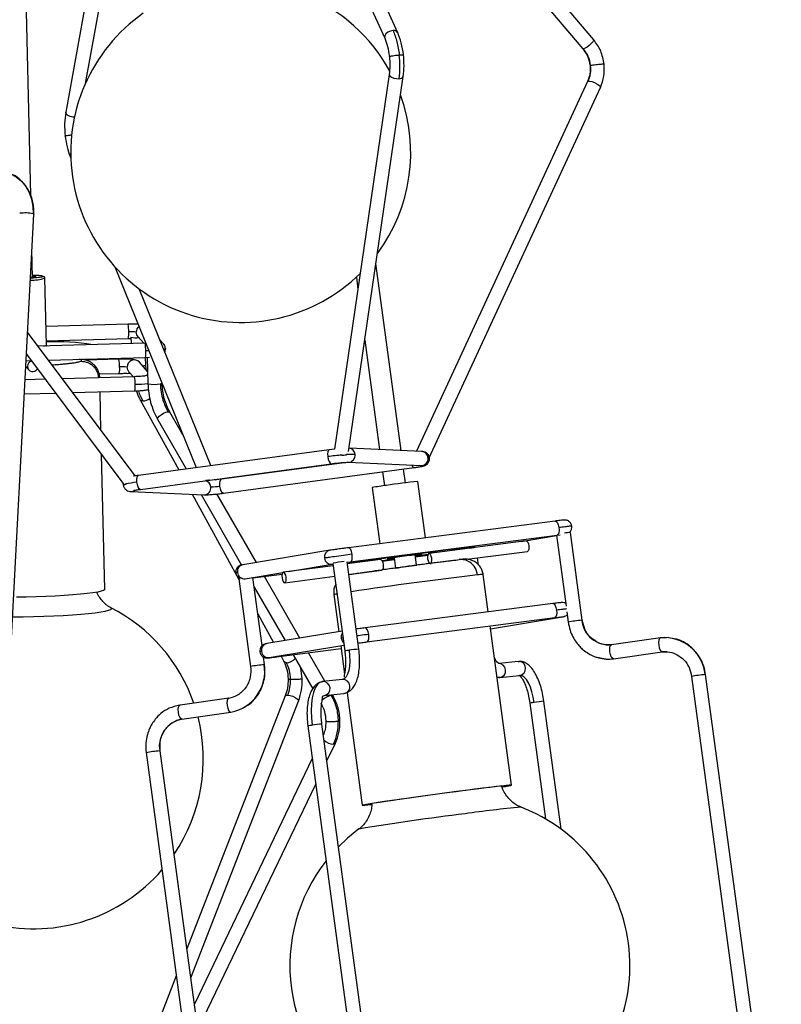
# Model space of a CAD drawing. Header units: millimetres. Extents: x 420 to 892, y 322 to 738.
# Tile 3 of 20: x 451 to 494, y 368 to 423. Entities that reach past the tile are written whole.
import ezdxf

# ---------------------------------------------------------------- set-up
doc = ezdxf.new("R2010")
doc.units = ezdxf.units.MM

msp = doc.modelspace()

# ---------------------------------------------------------------- linework, layer by layer
at = {"color": 7, "linetype": 'Continuous', "lineweight": 25}
for p, q in [((472.261, 422.593), (465.757, 436.978)), ((465.028, 436.649), (471.532, 422.263)), ((483.322, 422.175), (470.917, 436.832)), ((470.306, 436.315), (482.712, 421.658)), ((456.567, 434.813), (453.537, 418.084)), ((454.644, 419.708), (457.15, 433.541)), ((451.558, 413.402), (451.099, 432.958)), ((471.785, 420.218), (468.704, 399.061)), ((469.493, 398.927), (472.577, 420.103)), ((482.976, 419.816), (473.329, 398.943)), ((474.023, 398.538), (483.702, 419.48)), ((453.783, 415.58), (453.82, 415.49)), ((450.054, 380.52), (451.735, 412.334)), ((451.735, 412.335), (451.735, 412.334)), ((451.667, 408.759), (451.63, 410.335)), ((456.301, 409.363), (460.895, 398.021)), ((472.46, 398.983), (471.038, 409.537)), ((452.358, 408.715), (452.355, 408.721)), ((452.447, 404.927), (452.358, 408.715)), ((469.93, 408.775), (470.021, 408.102)), ((461.714, 398.131), (457.668, 408.121)), ((457.048, 406.115), (452.422, 405.983)), ((457.448, 397.55), (451.384, 405.675)), ((452.441, 405.184), (457.071, 405.315)), ((457.07, 405.315), (457.213, 405.318)), ((457.212, 405.375), (457.22, 405.018)), ((457.612, 405.411), (457.945, 405.039)), ((459.062, 404.99), (458.832, 405.247)), ((470.409, 405.217), (471.241, 399.039)), ((458.007, 405.041), (451.984, 404.87)), ((452.408, 404.882), (452.446, 404.924)), ((452.447, 404.927), (452.444, 404.921)), ((458.051, 405.043), (458.007, 405.041)), ((459.098, 404.943), (459.063, 404.989)), ((459.162, 404.735), (459.149, 404.828)), ((451.317, 404.426), (456.806, 397.071)), ((452.569, 404.086), (458.03, 404.241)), ((456.534, 404.138), (454.666, 404.085)), ((457.239, 404.219), (457.241, 404.123)), ((458.03, 404.241), (458.265, 404.251)), ((458.049, 403.804), (458.039, 404.241)), ((458.137, 404.246), (458.172, 402.752)), ((451.281, 403.726), (451.447, 403.54)), ((451.298, 404.05), (451.592, 404.058)), ((452.592, 404.055), (452.616, 404.063)), ((452.616, 404.063), (452.615, 404.087)), ((458.156, 403.452), (457.695, 403.967)), ((458.068, 403.55), (458.049, 403.804)), ((452.374, 403.01), (451.241, 402.978)), ((457.414, 403.153), (453.352, 403.038)), ((455.419, 403.306), (456.557, 403.338)), ((455.451, 403.097), (455.45, 403.103)), ((457.099, 403.434), (457.351, 403.151)), ((457.3, 403.209), (457.311, 403.15)), ((451.199, 402.176), (452.959, 402.226)), ((453.936, 402.254), (457.436, 402.354)), ((455.52, 400.132), (455.469, 402.298)), ((457.735, 401.852), (459.909, 397.888)), ((460.145, 399.873), (459.412, 401.147)), ((458.719, 400.748), (460.331, 397.945)), ((473.62, 398.929), (469.521, 399.118)), ((455.731, 391.141), (455.553, 398.751)), ((468.405, 399.029), (457.637, 397.583)), ((468.705, 399.065), (468.406, 399.029)), ((457.743, 396.791), (468.512, 398.236)), ((469.399, 398.318), (462.321, 397.368)), ((462.428, 396.575), (473.196, 398.021)), ((469.467, 398.319), (473.584, 398.13)), ((471.411, 397.781), (471.516, 396.999)), ((472.705, 397.159), (472.6, 397.941)), ((456.782, 397.103), (456.781, 397.041)), ((462.037, 397.333), (462.024, 397.365)), ((470.824, 396.891), (471.25, 393.726)), ((473.829, 394.06), (473.401, 397.238)), ((457.213, 396.675), (461.33, 396.486)), ((460.662, 396.516), (463.301, 391.706)), ((461.167, 396.493), (463.452, 392.521)), ((464.292, 392.666), (462.067, 396.533)), ((481.152, 395.005), (469.489, 393.499)), ((469.591, 392.706), (481.255, 394.212)), ((479.229, 393.85), (481.227, 394.181)), ((481.223, 394.208), (481.763, 390.2)), ((481.255, 394.212), (481.427, 394.234)), ((482.677, 389.405), (482.01, 394.36)), ((479.51, 393.886), (474.03, 393.178)), ((476.624, 393.535), (476.614, 393.613)), ((468.436, 393.352), (463.521, 392.538)), ((473.329, 392.527), (473.253, 393.092)), ((473.268, 392.979), (473.956, 393.068)), ((476.157, 392.848), (479.586, 393.291)), ((463.522, 392.538), (463.426, 392.519)), ((468.628, 392.481), (465.813, 392.117)), ((466.104, 392.155), (468.567, 392.562)), ((468.566, 392.562), (468.616, 392.57)), ((468.612, 392.605), (469.276, 387.67)), ((470.069, 387.777), (469.407, 392.696)), ((469.409, 392.681), (469.592, 392.706)), ((471.293, 392.825), (469.422, 392.583)), ((471.392, 392.737), (472.078, 392.826)), ((472.064, 392.931), (472.145, 392.327)), ((476.826, 392.519), (476.771, 392.927)), ((463.652, 391.749), (465.783, 392.102)), ((464.096, 391.795), (465.74, 392.007)), ((466.75, 388.393), (464.744, 391.879)), ((465.89, 391.522), (468.709, 391.886)), ((469.502, 391.989), (471.37, 392.23)), ((477.37, 389.871), (477.085, 391.983)), ((463.296, 391.746), (463.963, 386.791)), ((463.633, 391.745), (463.651, 391.749)), ((464.612, 387.969), (464.093, 391.822)), ((464.166, 391.28), (465.907, 388.253)), ((468.661, 390.849), (468.943, 388.756)), ((481.022, 390.343), (470.428, 388.975)), ((464.371, 389.756), (465.254, 388.145)), ((481.806, 389.88), (481.884, 389.298)), ((470.531, 388.181), (481.125, 389.55)), ((477.497, 388.923), (481.561, 389.595)), ((481.561, 389.595), (481.624, 389.607)), ((469.126, 388.786), (464.879, 388.083)), ((478.687, 380.091), (477.476, 389.079)), ((464.88, 388.083), (464.784, 388.064)), ((465.01, 387.294), (469.233, 387.993)), ((484.303, 388.013), (484.038, 388.014)), ((487.082, 388.408), (484.328, 388.023)), ((487.433, 388.418), (487.056, 388.398)), ((487.52, 388.423), (487.433, 388.418)), ((465.419, 387.335), (469.071, 387.807)), ((466.365, 387.458), (467.469, 385.539)), ((468.149, 385.96), (467.224, 387.569)), ((469.05, 387.963), (469.266, 386.361)), ((484.439, 387.231), (487.193, 387.616)), ((487.191, 387.616), (487.195, 387.616)), ((487.218, 387.626), (487.482, 387.625)), ((464.756, 386.897), (464.699, 387.323)), ((464.882, 387.276), (464.982, 387.283)), ((464.988, 387.29), (465.009, 387.294)), ((465.68, 387.369), (465.841, 387.076)), ((479.062, 387.08), (477.99, 386.97)), ((479.062, 387.08), (479.124, 387.081)), ((483.665, 387.283), (484.001, 387.216)), ((466.883, 386.111), (466.806, 386.691)), ((493.907, 354.629), (489.636, 386.34)), ((467.898, 385.898), (467.855, 385.886)), ((468.092, 385.948), (467.967, 385.916)), ((468.03, 385.947), (468.018, 385.946)), ((469.151, 386.063), (468.03, 385.947)), ((469.239, 386.096), (469.139, 386.061)), ((469.247, 386.101), (469.213, 386.063)), ((469.245, 386.124), (469.247, 386.101)), ((477.867, 386.181), (477.961, 386.169)), ((477.961, 386.169), (478.023, 386.169)), ((478.023, 386.169), (479.144, 386.285)), ((488.844, 386.234), (493.094, 354.674)), ((468.115, 385.152), (469.233, 385.267)), ((469.246, 385.268), (469.233, 385.267)), ((469.408, 385.307), (470.263, 378.957)), ((462.735, 385.001), (459.981, 384.616)), ((465.922, 385.133), (460.369, 370.861)), ((460.59, 369.222), (466.667, 384.843)), ((468.024, 385.119), (468.125, 385.153)), ((468.626, 385.131), (468.586, 385.2)), ((479.721, 384.724), (480.601, 378.187)), ((481.487, 377.603), (480.513, 384.831)), ((459.956, 384.606), (459.983, 384.616)), ((460.092, 383.824), (462.846, 384.209)), ((462.844, 384.209), (462.848, 384.209)), ((472.238, 351.98), (467.987, 383.544)), ((467.195, 383.437), (471.458, 351.774)), ((468.267, 381.464), (468.75, 382.47)), ((458.071, 381.928), (462.342, 350.216)), ((463.112, 350.489), (458.864, 382.034)), ((467.443, 381.595), (460.791, 367.726)), ((460.986, 366.281), (467.637, 380.15)), ((459.769, 369.32), (458.024, 364.834))]:
    msp.add_line(p, q, dxfattribs=at)
at = {"color": 8, "linetype": 'Continuous', "lineweight": 25}
for p, q in [((482.753, 421.654), (482.712, 421.658)), ((482.976, 419.816), (483.011, 419.839)), ((458.224, 404.617), (458.045, 404.611)), ((455.45, 403.097), (455.45, 403.103)), ((476.524, 393.5), (476.513, 393.508)), ((463.221, 392.096), (463.137, 392.079)), ((464.095, 391.806), (464.114, 391.825)), ((482.677, 389.405), (482.648, 389.403)), ((469.178, 388.402), (469.075, 388.386)), ((487.457, 387.627), (487.191, 387.616)), ((464.756, 386.897), (464.727, 386.895)), ((489.607, 386.338), (489.636, 386.34)), ((478.023, 386.169), (478.035, 386.171)), ((479.156, 386.286), (479.144, 386.285)), ((468.112, 385.152), (468.125, 385.153)), ((458.835, 382.032), (458.864, 382.034))]:
    msp.add_line(p, q, dxfattribs=at)
at = {"color": 8, "linetype": 'Continuous', "lineweight": 25, "flags": 128}
for points in [[(472, 422.698), (471.853, 422.665), (471.713, 422.597), (471.601, 422.503), (471.534, 422.397), (471.522, 422.296), (471.533, 422.262)], [(483.322, 422.175), (483.323, 422.175), (483.318, 422.131), (483.268, 422.054), (483.179, 421.957), (483.066, 421.853), (482.945, 421.759), (482.835, 421.69), (482.753, 421.654)], [(471.785, 420.218), (471.785, 420.202), (471.818, 420.13), (471.907, 420.062), (472.038, 420.009), (472.19, 419.979), (472.341, 419.977)], [(483.011, 419.839), (483.098, 419.84), (483.221, 419.811), (483.363, 419.758), (483.501, 419.688), (483.614, 419.611), (483.685, 419.541), (483.704, 419.486), (483.702, 419.48)], [(454.025, 417.805), (453.936, 417.811), (453.784, 417.845), (453.655, 417.906), (453.568, 417.982), (453.535, 418.064), (453.537, 418.084)], [(451.687, 412.353), (451.733, 412.338), (451.735, 412.335)], [(457.612, 405.411), (457.545, 405.515), (457.512, 405.667)], [(459.153, 404.716), (459.102, 404.698), (459.058, 404.688)], [(457.099, 403.434), (457.032, 403.538), (456.998, 403.69)], [(458.972, 402.77), (458.951, 402.76), (458.873, 402.748)], [(457.735, 401.851), (457.781, 401.807), (457.881, 401.782)], [(458.719, 400.748), (458.713, 400.765), (458.732, 400.833), (458.802, 400.918), (458.912, 401.008), (459.046, 401.088), (459.182, 401.148), (459.301, 401.176)], [(459.301, 401.176), (459.384, 401.17), (459.412, 401.147)], [(468.406, 399.029), (468.363, 399.001), (468.327, 398.918), (468.31, 398.79), (468.316, 398.639)], [(468.316, 398.639), (468.344, 398.487), (468.389, 398.356), (468.445, 398.268), (468.503, 398.236), (468.511, 398.236)], [(474.052, 398.563), (474.035, 398.573), (473.973, 398.58)], [(457.548, 397.194), (457.542, 397.345), (457.558, 397.472), (457.595, 397.556), (457.637, 397.583)], [(457.743, 396.791), (457.734, 396.79), (457.677, 396.823), (457.621, 396.911), (457.576, 397.041), (457.548, 397.194)], [(462.233, 396.978), (462.227, 397.13), (462.243, 397.257), (462.279, 397.341), (462.321, 397.368)], [(462.428, 396.575), (462.419, 396.575), (462.361, 396.608), (462.306, 396.696), (462.26, 396.826), (462.233, 396.978)], [(481.152, 395.005), (481.213, 394.985), (481.275, 394.907), (481.325, 394.784), (481.358, 394.634)], [(481.358, 394.634), (481.366, 394.481), (481.35, 394.346), (481.312, 394.252), (481.257, 394.212), (481.255, 394.212)], [(469.694, 393.128), (469.662, 393.277), (469.611, 393.401), (469.55, 393.478), (469.489, 393.499)], [(469.591, 392.706), (469.594, 392.706), (469.648, 392.746), (469.687, 392.84), (469.703, 392.974), (469.694, 393.128)], [(481.022, 390.343), (481.083, 390.322), (481.144, 390.245), (481.195, 390.122), (481.227, 389.972)], [(450.533, 389.589), (450.564, 389.589), (451.137, 389.596), (451.716, 389.609), (452.292, 389.627), (452.856, 389.65), (453.398, 389.678), (453.911, 389.711), (454.386, 389.747), (454.815, 389.787), (455.192, 389.83), (455.511, 389.874), (455.767, 389.92), (455.956, 389.966), (456.074, 390.012), (456.121, 390.057), (456.094, 390.101), (456.075, 390.112)], [(481.227, 389.972), (481.236, 389.818), (481.22, 389.684), (481.182, 389.59), (481.127, 389.55), (481.125, 389.55)], [(481.516, 389.591), (481.549, 389.594), (481.561, 389.595)], [(469.141, 388.674), (469.083, 388.541), (469.075, 388.386)], [(470.633, 388.604), (470.601, 388.753), (470.55, 388.876), (470.489, 388.954), (470.428, 388.975)], [(470.531, 388.181), (470.533, 388.182), (470.588, 388.222), (470.626, 388.316), (470.642, 388.45), (470.633, 388.604)], [(469.075, 388.386), (469.124, 388.238), (469.215, 388.123)], [(469.523, 387.708), (469.553, 387.398), (469.559, 387.097), (469.541, 386.817), (469.499, 386.569), (469.435, 386.362), (469.351, 386.205), (469.251, 386.104), (469.239, 386.096)], [(465.419, 387.335), (465.421, 387.336), (465.472, 387.371)], [(465.987, 387.006), (465.887, 387.031), (465.841, 387.076)], [(467.845, 385.88), (467.731, 385.771), (467.613, 385.581), (467.516, 385.33), (467.445, 385.026), (467.401, 384.677), (467.386, 384.295), (467.4, 383.89), (467.441, 383.476)], [(478.035, 386.171), (477.875, 386.191), (477.865, 386.195)], [(465.922, 385.133), (465.922, 385.134), (465.971, 385.172), (466.069, 385.182)], [(466.069, 385.182), (466.201, 385.162), (466.348, 385.116), (466.486, 385.05), (466.596, 384.975), (466.659, 384.902), (466.667, 384.843)], [(468.626, 385.131), (468.598, 385.154), (468.515, 385.16)], [(460.09, 383.823), (460.029, 383.848), (459.969, 383.929), (459.919, 384.054), (459.887, 384.205), (459.878, 384.357), (459.893, 384.489), (459.93, 384.58), (459.956, 384.606)], [(468.646, 382.414), (468.728, 382.443), (468.75, 382.47)]]:
    msp.add_lwpolyline(points, dxfattribs=at)
at = {"color": 7, "linetype": 'Continuous', "lineweight": 25, "flags": 128}
for points in [[(449.706, 414.759), (450.07, 414.72), (450.419, 414.609), (450.743, 414.43), (451.031, 414.189), (451.275, 413.892), (451.468, 413.549), (451.603, 413.171), (451.677, 412.768), (451.687, 412.353)], [(451.665, 408.838), (451.722, 408.833), (451.823, 408.819), (451.856, 408.802), (451.819, 408.784), (451.715, 408.765), (451.553, 408.748), (451.546, 408.748)], [(459.118, 404.541), (459.136, 404.581), (459.162, 404.723)], [(459.162, 404.735), (459.155, 404.716), (459.153, 404.716)], [(474.023, 398.538), (474.026, 398.555), (474.02, 398.576)], [(457.448, 397.55), (457.45, 397.544), (457.448, 397.528)], [(461.649, 397.315), (461.631, 397.308), (461.571, 397.282)], [(462.006, 397.319), (461.915, 397.348), (461.907, 397.349)], [(479.51, 393.886), (479.555, 393.871), (479.601, 393.812), (479.639, 393.72), (479.663, 393.608)], [(479.663, 393.608), (479.67, 393.493), (479.658, 393.392), (479.629, 393.321), (479.588, 393.291), (479.586, 393.291)], [(473.045, 393.065), (472.784, 393.031), (472.514, 392.995), (472.255, 392.959), (472.026, 392.926), (471.844, 392.899), (471.722, 392.879), (471.67, 392.869), (471.692, 392.868), (471.785, 392.878), (471.943, 392.896), (472.067, 392.911)], [(473.256, 393.071), (473.392, 393.091), (473.545, 393.115), (473.632, 393.13), (473.648, 393.135), (473.59, 393.131), (473.463, 393.117), (473.277, 393.095), (473.045, 393.065)], [(473.261, 393.031), (473.458, 393.058), (473.969, 393.129), (473.977, 393.13)], [(474.184, 392.9), (474.16, 393.012), (474.122, 393.105), (474.076, 393.163), (474.028, 393.178), (473.987, 393.148), (473.958, 393.078), (473.946, 392.977), (473.953, 392.862), (473.977, 392.749), (474.015, 392.657), (474.044, 392.615)], [(476.314, 393.473), (476.449, 393.496), (476.57, 393.519), (476.622, 393.533), (476.603, 393.538), (476.514, 393.532), (476.356, 393.518), (476.132, 393.494), (475.846, 393.461), (475.503, 393.42), (475.11, 393.372), (474.672, 393.317), (474.199, 393.256)], [(471.293, 392.825), (471.339, 392.809), (471.385, 392.751), (471.423, 392.659), (471.447, 392.546), (471.453, 392.431), (471.441, 392.331), (471.413, 392.26), (471.371, 392.23), (471.37, 392.23)], [(474.107, 392.583), (474.108, 392.584), (474.149, 392.614), (474.178, 392.684), (474.19, 392.785), (474.184, 392.9)], [(465.736, 391.8), (465.76, 391.688), (465.798, 391.596), (465.845, 391.538), (465.892, 391.522), (465.933, 391.552), (465.962, 391.623), (465.974, 391.723), (465.967, 391.839), (465.943, 391.951), (465.905, 392.043), (465.859, 392.102), (465.812, 392.117), (465.771, 392.087), (465.742, 392.016), (465.73, 391.916), (465.736, 391.8)], [(455.731, 391.141), (455.727, 391.127), (455.668, 391.083), (455.537, 391.039), (455.337, 390.995), (455.071, 390.951), (454.744, 390.909), (454.36, 390.87), (453.928, 390.833), (453.453, 390.8), (452.945, 390.771), (452.412, 390.746), (451.863, 390.727), (451.307, 390.713), (450.754, 390.705)], [(484.437, 387.23), (484.376, 387.255), (484.316, 387.336), (484.266, 387.461), (484.234, 387.611), (484.225, 387.764), (484.24, 387.896), (484.277, 387.987), (484.33, 388.023)], [(487.084, 388.409), (487.031, 388.372), (486.994, 388.282), (486.979, 388.15), (486.988, 387.997), (487.02, 387.846), (487.069, 387.721), (487.129, 387.64), (487.191, 387.616)], [(468.018, 385.946), (467.867, 385.894), (467.845, 385.88)], [(479.968, 384.762), (479.914, 385.07), (479.84, 385.364), (479.748, 385.632), (479.641, 385.865), (479.524, 386.053), (479.401, 386.189), (479.277, 386.268), (479.156, 386.286)], [(469.246, 385.268), (469.397, 385.32), (469.418, 385.335)], [(462.737, 385.002), (462.684, 384.966), (462.647, 384.875), (462.632, 384.743), (462.641, 384.59), (462.673, 384.439), (462.723, 384.314), (462.783, 384.233), (462.844, 384.209)], [(478.18, 379.997), (478.356, 380.025), (478.536, 380.057), (478.647, 380.078), (478.687, 380.091), (478.654, 380.094), (478.55, 380.087), (478.376, 380.07), (478.135, 380.044), (477.832, 380.009), (477.471, 379.966), (477.059, 379.915), (476.603, 379.858), (476.11, 379.795), (475.59, 379.727), (475.05, 379.656), (474.501, 379.582), (473.951, 379.508), (473.41, 379.434), (472.887, 379.361), (472.391, 379.291), (471.931, 379.225), (471.515, 379.165), (471.149, 379.11), (470.84, 379.062), (470.593, 379.023), (470.413, 378.992), (470.302, 378.97), (470.263, 378.957), (470.296, 378.955), (470.4, 378.962), (470.574, 378.978), (470.783, 379.001)], [(478.17, 379.999), (478.247, 380.011), (478.422, 380.042), (478.529, 380.063), (478.568, 380.075), (478.536, 380.078), (478.435, 380.071), (478.266, 380.055), (478.032, 380.029), (477.737, 379.996), (477.387, 379.954), (476.986, 379.904), (476.543, 379.849), (476.064, 379.787), (475.558, 379.721), (475.034, 379.652), (474.5, 379.581), (473.965, 379.508), (473.44, 379.436), (472.932, 379.366), (472.45, 379.298), (472.003, 379.234), (471.598, 379.175), (471.243, 379.122), (470.943, 379.075), (470.703, 379.037), (470.528, 379.007), (470.42, 378.986), (470.382, 378.973), (470.414, 378.971), (470.515, 378.978), (470.684, 378.994), (470.778, 379.004)], [(470.076, 377.619), (469.435, 377.101), (468.921, 376.614)]]:
    msp.add_lwpolyline(points, dxfattribs=at)
at = {"color": 7, "linetype": 'Continuous', "lineweight": 25}
for centre, radius, start, end in [((463.406, 415.807), 9.592, 28.6646, 67.7953), ((463.406, 415.807), 9.592, 124.9453, 314.6709), ((467.046, 420.698), 5.344, 352.2408, 6.6517), ((463.406, 415.807), 9.592, 323.5484, 19.8812), ((457.227, 404.032), 1.659, 80.136, 94.8882), ((457.502, 406.873), 1.521, 259.006, 275.904), ((452.914, 391.339), 13.786, 81.0635, 91.9597), ((451.673, 403.738), 0.301, 101.7984, 181.2681), ((451.67, 403.739), 0.299, 181.6002, 332.0003), ((456.714, 402.055), 1.659, 80.136, 94.8882), ((469.165, 399.355), 0.627, 254.0694, 295.5783), ((456.824, 397.331), 0.261, 266.0529, 313.6045), ((461.633, 401.027), 4.093, 271.2157, 278.432), ((472.924, 385.925), 11.165, 96.6711, 100.8393), ((476.72, 363.722), 33.68, 95.6553, 98.6976), ((482.664, 387.457), 6.934, 95.4145, 98.2203), ((503.113, 166.684), 228.409, 97.27253, 98.48278), ((471.12, 377.013), 15.813, 96.8114, 99.1204), ((434.744, 674.108), 283.703, 277.41539, 277.5605), ((474.828, 376.899), 15.66, 95.4737, 99.8653), ((463.419, 391.266), 0.495, 95.3106, 104.4511), ((451.704, 381.574), 9.592, 19.1818, 62.8904), ((484.176, 389.551), 1.535, 185.5188, 275.7515), ((487.311, 386.113), 2.307, 5.6112, 95.6591), ((462.425, 386.506), 2.335, 280.3439, 9.6117), ((484.151, 389.291), 2.081, 254.9248, 277.9022), ((460.367, 382.294), 1.554, 100.2582, 189.6974), ((451.704, 381.574), 9.592, 325.9327, 14.3446), ((466.055, 383.615), 2.856, 335.1427, 1.8949), ((475.771, 369.9), 9.592, 7.6695, 68.9181), ((475.771, 369.9), 9.592, 141.9187, 233.4204), ((451.704, 381.574), 9.592, 257.253, 319.1836), ((475.771, 369.9), 9.592, 239.7631, 7.6695)]:
    msp.add_arc(centre, radius, start, end, dxfattribs=at)
at = {"color": 8, "linetype": 'Continuous', "lineweight": 25}
for centre, radius, start, end in [((472.058, 422.464), 0.24, 32.0863, 103.9371), ((472.373, 420.201), 0.226, 261.8838, 334.3197), ((453.95, 415.632), 0.174, 140.6306, 197.2632), ((451.241, 410.041), 2.355, 79.065, 97.4176), ((451.594, 411.274), 2.67, 268.7987, 286.6194), ((455.538, 405.765), 1.55, 357.0588, 13.053), ((457.912, 405.676), 0.401, 127.8034, 181.2836), ((455.755, 405.555), 1.337, 349.6723, 5.5956), ((452.272, 405.241), 0.364, 275.2303, 298.2984), ((456.497, 404.691), 1.55, 357.0588, 13.053), ((458.766, 404.726), 0.397, 41.5846, 71.7132), ((455.024, 403.788), 1.55, 357.0588, 13.053), ((456.715, 404.481), 1.337, 349.6723, 5.5956), ((455.242, 403.578), 1.337, 349.6723, 5.5956), ((457.398, 403.7), 0.4, 41.9757, 181.4713), ((457.882, 404.255), 0.481, 268.3823, 290.3403), ((455.904, 402.803), 1.55, 357.0588, 13.053), ((458.172, 402.834), 0.401, 91.5679, 118.4255), ((456.121, 402.593), 1.337, 349.6723, 5.5956), ((457.171, 414.307), 11.587, 271.39, 274.9577), ((458.532, 404.541), 1.826, 258.6285, 280.7612), ((461.123, 403.545), 3.691, 198.9312, 208.5425), ((457.864, 402.448), 0.666, 271.462, 308.6006), ((469.476, 398.738), 0.382, 4.6007, 83.1817), ((470.894, 379.345), 19.466, 95.1747, 97.6104), ((469.817, 393.379), 5.39, 89.5857, 95.0565), ((469.469, 398.711), 0.392, 269.5295, 8.486), ((473.588, 398.52), 0.389, 269.2798, 8.8639), ((473.594, 398.55), 0.381, 4.5404, 85.9865), ((473.242, 398.193), 0.178, 192.5759, 254.8731), ((456.831, 397.001), 0.064, 97.6356, 141.2711), ((458.458, 389.738), 7.511, 96.9573, 102.02), ((461.335, 396.875), 0.389, 269.2798, 8.8639), ((461.338, 396.904), 0.383, 4.6583, 80.5775), ((457.228, 397.033), 0.359, 267.8926, 305.8093), ((468.514, 392.976), 0.384, 101.6543, 189.9422), ((463.599, 392.162), 0.384, 101.705, 189.9407), ((468.517, 392.94), 0.381, 184.6006, 277.5015), ((463.604, 392.13), 0.384, 185.0398, 277.1632), ((503.155, 165.669), 227.825, 96.64931, 98.46112), ((477.051, 390.206), 1.777, 88.8918, 98.947), ((468.943, 390.01), 0.885, 96.534, 108.5882), ((484.073, 376.181), 13.299, 96.1519, 99.473), ((464.957, 387.708), 0.384, 101.705, 189.9407), ((464.614, 387.226), 0.417, 94.7187, 107.8208), ((464.962, 387.675), 0.384, 185.0398, 277.1632), ((469.815, 384.995), 2.729, 96.131, 101.3795), ((471.332, 375.541), 12.3, 95.8949, 98.458), ((466.141, 373.757), 13.215, 96.1439, 99.4861), ((465.966, 387.687), 0.681, 271.7622, 319.7545), ((477.957, 386.564), 0.401, 281.24, 92.2931), ((479.075, 386.681), 0.403, 281.5709, 83.098), ((491.034, 373.105), 13.31, 96.1529, 99.4713), ((468.047, 385.547), 0.401, 281.24, 92.2931), ((469.167, 385.662), 0.401, 281.24, 92.2931), ((468.691, 384.209), 0.967, 100.4933, 135.3995), ((480.477, 380.626), 4.167, 97.0254, 100.4615), ((481.58, 374.16), 10.724, 95.7062, 98.646), ((469.055, 372.864), 10.733, 95.7078, 98.6451), ((467.733, 380.762), 2.729, 96.1313, 101.3792), ((468.641, 383.179), 0.765, 226.0794, 270.3927), ((460.261, 368.803), 13.306, 96.1525, 99.4719), ((484.27, 322.123), 56.951, 95.0866, 98.2806), ((492.984, 239.64), 139.867, 96.9465, 99.42653)]:
    msp.add_arc(centre, radius, start, end, dxfattribs=at)
at = {"color": 7, "linetype": 'Continuous', "lineweight": 25}
for points in [[(472, 422.698), (472.081, 422.493), (472.242, 422.083), (472.317, 421.572), (472.354, 421.317)], [(483.15, 420.727), (483.118, 420.897), (483.053, 421.238), (482.853, 421.516), (482.753, 421.654)], [(483.011, 419.839), (483.064, 419.98), (483.17, 420.262), (483.157, 420.572), (483.15, 420.727)], [(466.22, 386.072), (466.206, 386.244), (466.179, 386.586), (466.051, 386.866), (465.987, 387.006)], [(466.069, 385.182), (466.115, 385.323), (466.208, 385.606), (466.216, 385.917), (466.22, 386.072)], [(468.515, 385.16), (468.624, 384.936), (468.843, 384.487), (468.887, 383.969), (468.909, 383.709)]]:
    msp.add_open_spline(points, degree=3, dxfattribs=at)
for points, knots in [([(472.589, 421.322), (472.555, 421.554), (472.487, 422.021), (472.337, 422.401), (472.262, 422.592)], [0, 0, 0, 0, 0.497769, 1, 1, 1, 1]), ([(471.532, 422.263), (471.591, 422.113), (471.71, 421.81), (471.766, 421.426), (471.794, 421.233)], [0, 0, 0, 0, 0.497322, 1, 1, 1, 1]), ([(483.91, 420.801), (483.863, 421.054), (483.767, 421.558), (483.471, 421.97), (483.322, 422.175)], [0, 0, 0, 0, 0.499737, 1, 1, 1, 1]), ([(482.712, 421.658), (482.813, 421.517), (483.017, 421.235), (483.082, 420.887), (483.115, 420.713)], [0, 0, 0, 0, 0.499618, 1, 1, 1, 1]), ([(471.794, 421.233), (471.809, 421.056), (471.837, 420.702), (471.803, 420.379), (471.785, 420.218)], [0, 0, 0, 0, 0.501305, 1, 1, 1, 1]), ([(472.577, 420.103), (472.598, 420.298), (472.64, 420.689), (472.606, 421.111), (472.589, 421.322)], [0, 0, 0, 0, 0.501096, 1, 1, 1, 1]), ([(483.15, 420.727), (483.173, 420.732), (483.222, 420.742), (483.355, 420.762), (483.517, 420.782), (483.679, 420.798), (483.815, 420.807), (483.898, 420.808), (483.921, 420.801), (483.89, 420.792), (483.876, 420.788)], [0, 0, 0, 0, 0.113095, 0.234292, 0.373114, 0.5, 0.626886, 0.765708, 0.886905, 1, 1, 1, 1]), ([(483.703, 419.482), (483.782, 419.692), (483.94, 420.112), (483.92, 420.572), (483.91, 420.801)], [0, 0, 0, 0, 0.500515, 1, 1, 1, 1]), ([(483.115, 420.713), (483.122, 420.556), (483.136, 420.241), (483.028, 419.956), (482.975, 419.814)], [0, 0, 0, 0, 0.500751, 1, 1, 1, 1]), ([(453.537, 418.084), (453.508, 417.871), (453.449, 417.445), (453.486, 416.973), (453.504, 416.738)], [0, 0, 0, 0, 0.50142, 1, 1, 1, 1]), ([(453.504, 416.738), (453.534, 416.53), (453.594, 416.112), (453.72, 415.758), (453.783, 415.581)], [0, 0, 0, 0, 0.4982013, 1, 1, 1, 1]), ([(451.735, 412.335), (451.733, 412.532), (451.73, 412.845), (451.622, 413.268), (451.482, 413.615), (451.272, 413.956), (450.988, 414.263), (450.701, 414.486), (450.497, 414.566), (450.426, 414.594)], [0, 0, 0, 0, 0.202663, 0.322819, 0.455369, 0.599394, 0.753052, 0.91355, 1, 1, 1, 1]), ([(452.253, 408.818), (452.236, 408.826), (452.198, 408.845), (452.015, 408.863), (451.821, 408.873), (451.706, 408.875), (451.664, 408.876)], [0, 0, 0, 0, 0.291566, 0.660371, 0.876197, 1, 1, 1, 1]), ([(452.253, 408.818), (452.267, 408.817), (452.296, 408.815), (452.317, 408.796), (452.327, 408.787)], [0, 0, 0, 0, 0.508799, 1, 1, 1, 1]), ([(452.358, 408.712), (452.357, 408.725), (452.355, 408.752), (452.337, 408.776), (452.328, 408.788)], [0, 0, 0, 0, 0.504637, 1, 1, 1, 1]), ([(457.62, 406.108), (457.578, 406.112), (457.475, 406.12), (457.273, 406.119), (457.123, 406.116), (457.048, 406.115)], [0, 0, 0, 0, 0.250815, 0.625451, 1, 1, 1, 1]), ([(459.153, 404.715), (459.153, 404.763), (459.154, 404.86), (459.093, 404.946), (459.062, 404.989)], [0, 0, 0, 0, 0.49875, 1, 1, 1, 1]), ([(459.114, 404.551), (459.122, 404.568), (459.147, 404.619), (459.151, 404.677), (459.153, 404.715)], [0, 0, 0, 0, 0.330846, 1, 1, 1, 1]), ([(455.449, 403.102), (455.449, 403.114), (455.451, 403.206), (455.414, 403.377), (455.321, 403.596), (455.183, 403.78), (455.023, 403.919), (454.86, 404.015), (454.694, 404.081), (454.562, 404.118), (454.473, 404.134), (454.44, 404.139)], [0, 0, 0, 0, 0.0186263, 0.1409252, 0.2633675, 0.3842415, 0.4997898, 0.6116022, 0.7316301, 0.9022371, 1, 1, 1, 1]), ([(457.414, 404.097), (457.388, 404.104), (457.274, 404.134), (457.042, 404.139), (456.761, 404.143), (456.61, 404.139), (456.534, 404.138)], [0, 0, 0, 0, 0.127157, 0.546676, 0.773364, 1, 1, 1, 1]), ([(456.557, 403.338), (456.614, 403.339), (456.73, 403.342), (456.89, 403.343), (457.023, 403.342), (457.114, 403.343), (457.16, 403.345), (457.161, 403.353), (457.162, 403.356)], [0, 0, 0, 0, 0.198856, 0.397534, 0.588715, 0.766381, 0.92706, 1, 1, 1, 1]), ([(457.981, 403.185), (457.981, 403.185), (457.982, 403.188), (457.947, 403.184), (457.849, 403.175), (457.665, 403.162), (457.502, 403.156), (457.414, 403.153)], [0, 0, 0, 0, 0.016595, 0.171438, 0.391818, 0.674468, 1, 1, 1, 1]), ([(458.172, 402.752), (458.182, 402.576), (458.203, 402.222), (458.316, 401.7), (458.482, 401.198), (458.64, 400.897), (458.719, 400.748)], [0, 0, 0, 0, 0.247882, 0.499343, 0.751136, 1, 1, 1, 1]), ([(458.873, 402.748), (458.883, 402.593), (458.903, 402.281), (459.028, 401.735), (459.197, 401.388), (459.301, 401.176)], [0, 0, 0, 0, 0.278706, 0.561002, 1, 1, 1, 1]), ([(459.412, 401.147), (459.349, 401.267), (459.222, 401.509), (459.088, 401.914), (458.997, 402.338), (458.98, 402.627), (458.972, 402.77)], [0, 0, 0, 0, 0.247777, 0.499192, 0.751015, 1, 1, 1, 1]), ([(457.436, 402.354), (457.535, 402.357), (457.722, 402.364), (457.993, 402.384), (458.125, 402.408), (458.2, 402.421)], [0, 0, 0, 0, 0.326317, 0.621698, 1, 1, 1, 1]), ([(457.513, 402.357), (457.52, 402.331), (457.577, 402.147), (457.662, 401.988), (457.735, 401.851)], [0, 0, 0, 0, 0.137587, 1, 1, 1, 1]), ([(473.196, 398.021), (473.282, 398.033), (473.445, 398.056), (473.656, 398.096), (473.758, 398.122), (473.83, 398.155), (473.874, 398.18), (473.954, 398.241), (474.021, 398.343), (474.055, 398.46), (474.053, 398.528), (474.052, 398.563)], [0, 0, 0, 0, 0.1971229, 0.3716854, 0.6054411, 0.6370136, 0.6641018, 0.7411396, 0.8553909, 0.9252396, 1, 1, 1, 1]), ([(474.052, 398.563), (474.046, 398.593), (474.036, 398.654), (473.995, 398.735), (473.941, 398.803), (473.858, 398.87), (473.746, 398.918), (473.659, 398.926), (473.618, 398.93)], [0, 0, 0, 0, 0.134267, 0.269981, 0.404135, 0.534359, 0.777652, 1, 1, 1, 1]), ([(468.511, 398.236), (468.606, 398.248), (468.751, 398.266), (468.949, 398.287), (469.095, 398.301), (469.225, 398.311), (469.369, 398.32), (469.43, 398.32), (469.469, 398.319)], [0, 0, 0, 0, 0.244258, 0.374456, 0.506536, 0.637736, 0.765347, 1, 1, 1, 1]), ([(457.637, 397.584), (457.547, 397.571), (457.447, 397.558), (457.372, 397.544), (457.365, 397.542)], [0, 0, 0, 0, 0.900447, 1, 1, 1, 1]), ([(456.781, 397.041), (456.787, 397.011), (456.797, 396.95), (456.838, 396.869), (456.892, 396.801), (456.975, 396.734), (457.087, 396.686), (457.174, 396.678), (457.215, 396.675)], [0, 0, 0, 0, 0.134267, 0.269981, 0.404135, 0.534359, 0.777652, 1, 1, 1, 1]), ([(461.595, 397.293), (461.561, 397.291), (461.492, 397.286), (461.454, 397.286), (461.434, 397.286)], [0, 0, 0, 0, 0.491903, 1, 1, 1, 1]), ([(462.322, 397.368), (462.227, 397.356), (462.113, 397.341), (461.998, 397.329), (461.979, 397.327)], [0, 0, 0, 0, 0.827971, 1, 1, 1, 1]), ([(457.369, 396.734), (457.368, 396.734), (457.364, 396.73), (457.415, 396.741), (457.531, 396.761), (457.668, 396.78), (457.743, 396.791)], [0, 0, 0, 0, 0.052333, 0.290166, 0.61255, 1, 1, 1, 1]), ([(461.332, 396.485), (461.384, 396.485), (461.464, 396.484), (461.638, 396.494), (461.79, 396.506), (461.955, 396.521), (462.173, 396.543), (462.328, 396.563), (462.427, 396.575)], [0, 0, 0, 0, 0.2437836, 0.3738402, 0.5058621, 0.6370944, 0.7648315, 1, 1, 1, 1]), ([(481.663, 395.063), (481.655, 395.064), (481.64, 395.064), (481.524, 395.052), (481.359, 395.032), (481.219, 395.014), (481.152, 395.005)], [0, 0, 0, 0, 0.257982, 0.51825, 0.768833, 1, 1, 1, 1]), ([(482.085, 394.718), (482.073, 394.768), (482.054, 394.844), (481.991, 394.931), (481.93, 394.987), (481.86, 395.029), (481.761, 395.065), (481.685, 395.063), (481.635, 395.061)], [0, 0, 0, 0, 0.2435102, 0.3735691, 0.5055848, 0.6367871, 0.7645031, 1, 1, 1, 1]), ([(481.938, 394.353), (481.941, 394.355), (481.967, 394.373), (482.006, 394.418), (482.05, 394.487), (482.088, 394.587), (482.086, 394.666), (482.085, 394.718)], [0, 0, 0, 0, 0.025431, 0.226068, 0.428014, 0.627047, 1, 1, 1, 1]), ([(469.694, 393.128), (469.531, 393.106), (469.191, 393.062), (468.698, 392.994), (468.329, 392.94), (468.199, 392.92), (468.136, 392.91)], [0, 0, 0, 0, 0.270261, 0.562429, 0.789736, 1, 1, 1, 1]), ([(469.489, 393.499), (469.392, 393.486), (469.244, 393.467), (469.033, 393.438), (468.874, 393.416), (468.729, 393.396), (468.563, 393.372), (468.487, 393.359), (468.437, 393.352)], [0, 0, 0, 0, 0.238663, 0.367353, 0.498919, 0.630631, 0.759748, 1, 1, 1, 1]), ([(463.473, 392.528), (463.424, 392.517), (463.349, 392.499), (463.264, 392.438), (463.207, 392.379), (463.163, 392.308), (463.125, 392.208), (463.127, 392.129), (463.128, 392.078)], [0, 0, 0, 0, 0.23518, 0.362769, 0.493893, 0.625898, 0.756031, 1, 1, 1, 1]), ([(469.602, 391.993), (469.609, 391.995), (469.631, 392), (469.724, 392.016), (469.908, 392.046), (470.252, 392.099), (470.816, 392.182), (471.513, 392.281), (472.285, 392.387), (472.941, 392.476), (473.438, 392.542), (473.784, 392.587), (474.105, 392.629), (474.424, 392.669), (474.733, 392.708), (475.022, 392.744), (475.295, 392.777), (475.538, 392.805), (475.664, 392.818), (475.723, 392.824)], [0, 0, 0, 0, 0.017223, 0.05758, 0.099827, 0.189301, 0.284121, 0.38186, 0.479599, 0.574419, 0.620023, 0.664038, 0.706285, 0.746642, 0.796468, 0.84371, 0.888281, 0.947583, 1, 1, 1, 1]), ([(476.775, 391.962), (476.739, 392.1), (476.666, 392.387), (476.373, 392.685), (476.039, 392.835), (475.826, 392.828), (475.723, 392.824)], [0, 0, 0, 0, 0.270261, 0.562429, 0.789736, 1, 1, 1, 1]), ([(477.084, 391.982), (477.083, 391.994), (477.074, 392.085), (477.02, 392.249), (476.898, 392.463), (476.72, 392.644), (476.518, 392.765), (476.339, 392.824), (476.206, 392.846), (476.108, 392.852), (476.019, 392.851), (475.933, 392.845), (475.844, 392.837), (475.763, 392.829), (475.751, 392.828)], [0, 0, 0, 0, 0.014471, 0.109184, 0.204097, 0.308022, 0.40905, 0.48441, 0.536259, 0.581576, 0.640236, 0.775991, 0.967564, 1, 1, 1, 1]), ([(463.128, 392.078), (463.14, 392.028), (463.159, 391.951), (463.223, 391.864), (463.283, 391.809), (463.338, 391.774), (463.372, 391.763), (463.38, 391.76)], [0, 0, 0, 0, 0.359789, 0.551771, 0.746549, 0.940054, 1, 1, 1, 1]), ([(468.769, 391.436), (468.745, 391.39), (468.684, 391.272), (468.646, 391.07), (468.658, 390.921), (468.664, 390.852)], [0, 0, 0, 0, 0.258928, 0.657869, 1, 1, 1, 1]), ([(456.075, 390.112), (456.036, 390.133), (455.96, 390.174), (455.815, 390.28), (455.656, 390.425), (455.486, 390.63), (455.356, 390.824), (455.306, 390.958), (455.293, 390.993)], [0, 0, 0, 0, 0.152765, 0.297436, 0.46929, 0.676259, 0.916665, 1, 1, 1, 1]), ([(481.532, 390.401), (481.525, 390.401), (481.51, 390.402), (481.394, 390.389), (481.229, 390.37), (481.089, 390.352), (481.022, 390.343)], [0, 0, 0, 0, 0.257982, 0.51825, 0.768833, 1, 1, 1, 1]), ([(481.742, 390.356), (481.737, 390.359), (481.71, 390.376), (481.63, 390.401), (481.554, 390.4), (481.504, 390.399)], [0, 0, 0, 0, 0.06926, 0.396535, 1, 1, 1, 1]), ([(481.61, 389.605), (481.658, 389.617), (481.732, 389.636), (481.803, 389.682), (481.825, 389.706), (481.829, 389.71)], [0, 0, 0, 0, 0.600733, 0.926599, 1, 1, 1, 1]), ([(481.125, 389.55), (481.189, 389.558), (481.321, 389.575), (481.472, 389.593), (481.57, 389.604), (481.577, 389.603), (481.58, 389.603)], [0, 0, 0, 0, 0.245953, 0.508888, 0.778197, 1, 1, 1, 1]), ([(481.884, 389.298), (481.913, 389.147), (481.968, 388.856), (482.134, 388.471), (482.326, 388.162), (482.525, 387.923), (482.75, 387.709), (483.052, 387.498), (483.369, 387.332), (483.594, 387.295), (483.665, 387.283)], [0, 0, 0, 0, 0.1581584, 0.3030984, 0.4298459, 0.5350621, 0.628424, 0.7568297, 0.9233954, 1, 1, 1, 1]), ([(483.489, 388.193), (483.363, 388.272), (483.087, 388.445), (482.795, 388.883), (482.716, 389.235), (482.677, 389.405)], [0, 0, 0, 0, 0.30606, 0.665216, 1, 1, 1, 1]), ([(470.428, 388.975), (470.332, 388.962), (470.183, 388.943), (470.007, 388.919), (469.936, 388.909), (469.917, 388.906)], [0, 0, 0, 0, 0.575002, 0.885049, 1, 1, 1, 1]), ([(464.831, 388.074), (464.782, 388.062), (464.708, 388.044), (464.622, 387.983), (464.565, 387.924), (464.521, 387.853), (464.483, 387.753), (464.485, 387.674), (464.486, 387.623)], [0, 0, 0, 0, 0.23518, 0.362769, 0.493893, 0.625898, 0.756031, 1, 1, 1, 1]), ([(470.024, 388.114), (470.044, 388.116), (470.114, 388.126), (470.289, 388.15), (470.435, 388.169), (470.531, 388.181)], [0, 0, 0, 0, 0.1219188, 0.4288564, 1, 1, 1, 1]), ([(484.038, 388.014), (483.869, 388.032), (483.672, 388.054), (483.512, 388.175), (483.489, 388.193)], [0, 0, 0, 0, 0.856546, 1, 1, 1, 1]), ([(489.636, 386.34), (489.608, 386.492), (489.553, 386.783), (489.387, 387.168), (489.195, 387.477), (488.996, 387.715), (488.771, 387.93), (488.469, 388.141), (488.169, 388.301), (487.961, 388.336), (487.908, 388.345)], [0, 0, 0, 0, 0.161187, 0.308903, 0.438078, 0.54531, 0.64046, 0.771324, 0.94108, 1, 1, 1, 1]), ([(464.486, 387.623), (464.498, 387.573), (464.517, 387.496), (464.581, 387.41), (464.641, 387.354), (464.712, 387.312), (464.811, 387.276), (464.888, 387.278), (464.938, 387.28)], [0, 0, 0, 0, 0.243842, 0.373955, 0.505963, 0.637108, 0.764733, 1, 1, 1, 1]), ([(469.276, 387.67), (469.29, 387.549), (469.317, 387.309), (469.324, 386.973), (469.31, 386.683), (469.279, 386.399), (469.234, 386.236), (469.238, 386.195), (469.239, 386.194)], [0, 0, 0, 0, 0.182589, 0.363553, 0.537968, 0.701838, 0.988383, 1, 1, 1, 1]), ([(469.408, 385.328), (469.462, 385.354), (469.578, 385.412), (469.729, 385.561), (469.869, 385.772), (469.987, 386.057), (470.073, 386.415), (470.118, 386.835), (470.121, 387.299), (470.086, 387.617), (470.069, 387.777)], [0, 0, 0, 0, 0.082302, 0.179362, 0.290948, 0.416109, 0.552978, 0.698624, 0.849135, 1, 1, 1, 1]), ([(487.482, 387.625), (487.652, 387.607), (487.849, 387.585), (488.009, 387.464), (488.031, 387.446)], [0, 0, 0, 0, 0.856546, 1, 1, 1, 1]), ([(488.031, 387.446), (488.158, 387.367), (488.434, 387.194), (488.726, 386.756), (488.805, 386.404), (488.844, 386.234)], [0, 0, 0, 0, 0.30606, 0.665216, 1, 1, 1, 1]), ([(463.628, 384.502), (463.728, 384.559), (463.959, 384.69), (464.224, 384.974), (464.431, 385.268), (464.582, 385.56), (464.706, 385.909), (464.794, 386.37), (464.769, 386.713), (464.756, 386.897)], [0, 0, 0, 0, 0.126627, 0.292065, 0.416134, 0.51245, 0.642108, 0.807428, 1, 1, 1, 1]), ([(464.982, 387.283), (465.005, 387.285), (465.052, 387.29), (465.155, 387.302), (465.277, 387.317), (465.372, 387.329), (465.419, 387.335)], [0, 0, 0, 0, 0.2484521, 0.5011741, 0.7533005, 1, 1, 1, 1]), ([(465.841, 387.076), (465.908, 386.931), (466.041, 386.64), (466.069, 386.275), (466.083, 386.092)], [0, 0, 0, 0, 0.496884, 1, 1, 1, 1]), ([(478.003, 386.966), (477.983, 386.964), (477.95, 386.961), (477.851, 387.067), (477.776, 387.169), (477.729, 387.268), (477.717, 387.295)], [0, 0, 0, 0, 0.396542, 0.635289, 0.901463, 1, 1, 1, 1]), ([(480.513, 384.831), (480.49, 384.978), (480.442, 385.28), (480.324, 385.72), (480.17, 386.13), (479.986, 386.485), (479.78, 386.764), (479.562, 386.956), (479.343, 387.068), (479.195, 387.077), (479.124, 387.081)], [0, 0, 0, 0, 0.125068, 0.255426, 0.388466, 0.521281, 0.65103, 0.775243, 0.892004, 1, 1, 1, 1]), ([(463.963, 386.791), (463.971, 386.585), (463.982, 386.27), (463.848, 385.872), (463.692, 385.59), (463.484, 385.352), (463.169, 385.108), (462.891, 385.037), (462.71, 384.991)], [0, 0, 0, 0, 0.240758, 0.369956, 0.501652, 0.633125, 0.76167, 1, 1, 1, 1]), ([(466.083, 386.092), (466.079, 385.924), (466.071, 385.587), (465.971, 385.284), (465.922, 385.133)], [0, 0, 0, 0, 0.50122, 1, 1, 1, 1]), ([(466.667, 384.843), (466.734, 385.045), (466.866, 385.449), (466.877, 385.89), (466.883, 386.111)], [0, 0, 0, 0, 0.5009286, 1, 1, 1, 1]), ([(467.855, 385.886), (467.802, 385.86), (467.686, 385.803), (467.535, 385.654), (467.394, 385.442), (467.277, 385.157), (467.191, 384.8), (467.146, 384.379), (467.142, 383.915), (467.177, 383.597), (467.195, 383.437)], [0, 0, 0, 0, 0.082302, 0.179362, 0.290948, 0.416109, 0.552978, 0.698624, 0.849135, 1, 1, 1, 1]), ([(479.082, 386.284), (479.102, 386.285), (479.134, 386.287), (479.234, 386.185), (479.333, 386.038), (479.445, 385.808), (479.557, 385.5), (479.656, 385.131), (479.699, 384.86), (479.721, 384.724)], [0, 0, 0, 0, 0.184996, 0.296377, 0.420553, 0.556291, 0.700884, 0.850346, 1, 1, 1, 1]), ([(467.933, 384.732), (468.009, 384.575), (468.162, 384.262), (468.193, 383.896), (468.209, 383.713)], [0, 0, 0, 0, 0.49871, 1, 1, 1, 1]), ([(467.987, 383.544), (467.974, 383.665), (467.946, 383.905), (467.939, 384.241), (467.953, 384.53), (467.986, 384.819), (468.035, 385.017), (468.023, 385.07), (468.019, 385.09)], [0, 0, 0, 0, 0.156515, 0.311636, 0.461144, 0.601613, 0.847238, 1, 1, 1, 1]), ([(469.008, 383.732), (468.987, 383.981), (468.944, 384.48), (468.732, 384.914), (468.626, 385.131)], [0, 0, 0, 0, 0.499056, 1, 1, 1, 1]), ([(459.956, 384.606), (459.757, 384.56), (459.381, 384.472), (458.922, 384.174), (458.602, 383.853), (458.397, 383.557), (458.245, 383.265), (458.121, 382.916), (458.033, 382.455), (458.058, 382.112), (458.071, 381.928)], [0, 0, 0, 0, 0.173942, 0.328695, 0.455856, 0.55122, 0.625252, 0.724912, 0.851982, 1, 1, 1, 1]), ([(458.864, 382.034), (458.857, 382.24), (458.845, 382.555), (458.98, 382.953), (459.135, 383.235), (459.343, 383.473), (459.658, 383.717), (459.937, 383.788), (460.118, 383.834)], [0, 0, 0, 0, 0.240758, 0.369956, 0.501652, 0.633125, 0.76167, 1, 1, 1, 1]), ([(468.209, 383.713), (468.205, 383.55), (468.198, 383.273), (468.107, 383.036), (468.069, 382.938)], [0, 0, 0, 0, 0.586586, 1, 1, 1, 1]), ([(468.75, 382.47), (468.829, 382.667), (468.986, 383.059), (469.001, 383.508), (469.008, 383.732)], [0, 0, 0, 0, 0.501631, 1, 1, 1, 1]), ([(479.221, 378.85), (479.172, 378.871), (479.035, 378.929), (478.816, 379.068), (478.574, 379.28), (478.36, 379.546), (478.208, 379.815), (478.151, 379.997), (478.129, 380.068)], [0, 0, 0, 0, 0.095915, 0.265577, 0.457833, 0.663115, 0.868148, 1, 1, 1, 1]), ([(470.807, 379.082), (470.806, 379.028), (470.802, 378.869), (470.747, 378.601), (470.628, 378.287), (470.458, 378.001), (470.269, 377.774), (470.133, 377.664), (470.076, 377.619)], [0, 0, 0, 0, 0.095086, 0.282352, 0.480649, 0.687506, 0.869604, 1, 1, 1, 1])]:
    msp.add_open_spline(points, degree=3, knots=knots, dxfattribs=at)
at = {"color": 8, "linetype": 'Continuous', "lineweight": 25}
for points, knots in [([(471.797, 421.233), (471.796, 421.233), (471.784, 421.235), (471.824, 421.246), (471.915, 421.265), (472.058, 421.286), (472.216, 421.305), (472.309, 421.313), (472.354, 421.317)], [0, 0, 0, 0, 0.013178, 0.212918, 0.412658, 0.631186, 0.821969, 1, 1, 1, 1]), ([(472.354, 421.317), (472.395, 421.32), (472.479, 421.327), (472.57, 421.329), (472.581, 421.324), (472.587, 421.321)], [0, 0, 0, 0, 0.310607, 0.643463, 1, 1, 1, 1]), ([(483.119, 420.714), (483.118, 420.714), (483.11, 420.716), (483.131, 420.722), (483.15, 420.727)], [0, 0, 0, 0, 0.125605, 1, 1, 1, 1]), ([(453.506, 416.739), (453.505, 416.739), (453.493, 416.741), (453.533, 416.752), (453.624, 416.77), (453.754, 416.789), (453.847, 416.8), (453.882, 416.804)], [0, 0, 0, 0, 0.018531, 0.279649, 0.540767, 0.826446, 1, 1, 1, 1]), ([(452.253, 408.818), (452.251, 408.809), (452.247, 408.79), (452.107, 408.762), (451.908, 408.739), (451.73, 408.723), (451.595, 408.716), (451.544, 408.713)], [0, 0, 0, 0, 0.232477, 0.526539, 0.698626, 0.885281, 1, 1, 1, 1]), ([(454.379, 404.032), (454.393, 404.039), (454.423, 404.055), (454.431, 404.079), (454.413, 404.106), (454.352, 404.125), (454.316, 404.136)], [0, 0, 0, 0, 0.207402, 0.428496, 0.663175, 1, 1, 1, 1]), ([(452.767, 403.821), (452.8, 403.823), (452.935, 403.831), (453.15, 403.848), (453.429, 403.873), (453.688, 403.9), (453.918, 403.929), (454.121, 403.962), (454.285, 403.996), (454.349, 404.02), (454.379, 404.032)], [0, 0, 0, 0, 0.038032, 0.159001, 0.274555, 0.417222, 0.552491, 0.680112, 0.849915, 1, 1, 1, 1]), ([(454.379, 404.032), (454.519, 404.016), (454.811, 403.982), (455.147, 403.715), (455.34, 403.398), (455.367, 403.188), (455.378, 403.095)], [0, 0, 0, 0, 0.279462, 0.581577, 0.816622, 1, 1, 1, 1]), ([(482.078, 394.717), (482.08, 394.717), (482.119, 394.725), (481.982, 394.711), (481.716, 394.68), (481.474, 394.649), (481.358, 394.634)], [0, 0, 0, 0, 0.0261391, 0.4160472, 0.7193962, 1, 1, 1, 1]), ([(481.784, 390.041), (481.716, 390.033), (481.574, 390.016), (481.345, 389.987), (481.227, 389.972)], [0, 0, 0, 0, 0.4860685, 1, 1, 1, 1]), ([(470.633, 388.604), (470.468, 388.582), (470.245, 388.553), (470.026, 388.523), (469.97, 388.515)], [0, 0, 0, 0, 0.73966, 1, 1, 1, 1]), ([(464.983, 387.285), (464.987, 387.284), (465.004, 387.282), (465.019, 387.291), (465.031, 387.298)], [0, 0, 0, 0, 0.229055, 1, 1, 1, 1]), ([(466.09, 386.092), (466.088, 386.091), (466.079, 386.086), (466.123, 386.078), (466.188, 386.074), (466.22, 386.072)], [0, 0, 0, 0, 0.11857, 0.5745237, 1, 1, 1, 1]), ([(466.22, 386.072), (466.259, 386.071), (466.339, 386.069), (466.498, 386.07), (466.659, 386.077), (466.791, 386.088), (466.873, 386.1), (466.875, 386.107), (466.876, 386.111)], [0, 0, 0, 0, 0.155147, 0.321408, 0.511847, 0.685914, 0.85998, 1, 1, 1, 1]), ([(468.21, 383.713), (468.209, 383.713), (468.199, 383.708), (468.241, 383.7), (468.337, 383.692), (468.484, 383.69), (468.648, 383.692), (468.802, 383.699), (468.875, 383.706), (468.909, 383.709)], [0, 0, 0, 0, 0.00726, 0.187242, 0.351751, 0.516259, 0.696241, 0.853372, 1, 1, 1, 1]), ([(468.909, 383.709), (468.938, 383.713), (468.995, 383.72), (469.003, 383.728), (469.007, 383.732)], [0, 0, 0, 0, 0.493497, 1, 1, 1, 1])]:
    msp.add_open_spline(points, degree=3, knots=knots, dxfattribs=at)

doc.saveas('drawing.dxf')
